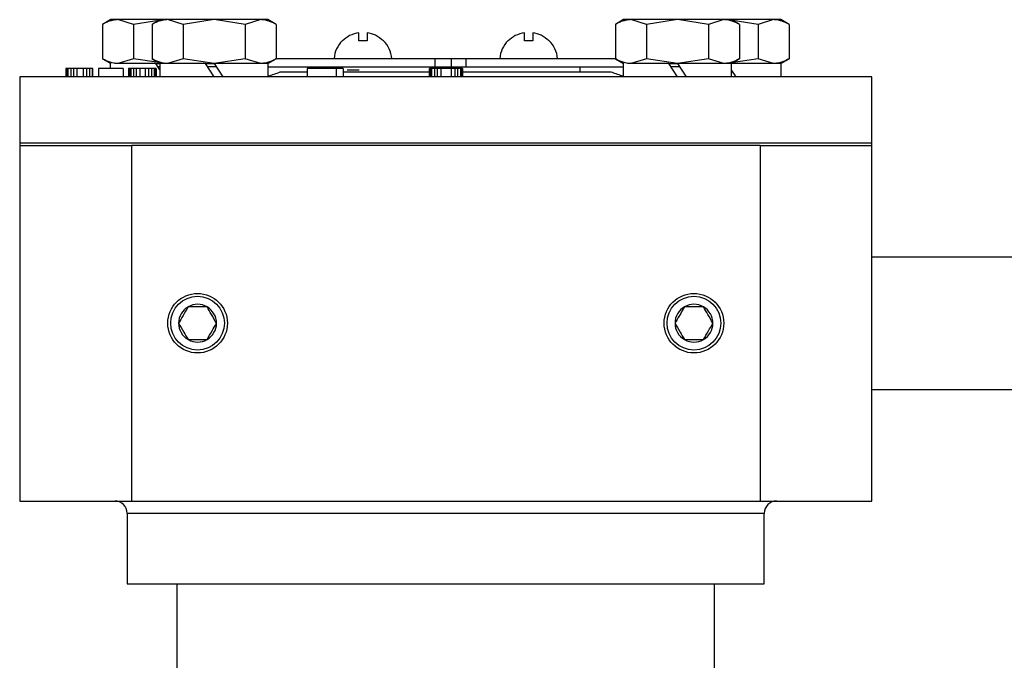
# Model space of a CAD drawing. Header units: millimetres. Extents: x 358 to 1311, y -31 to 892.
# Tile 28 of 30: x 897 to 1016, y 491 to 568. Entities that reach past the tile are written whole.
import ezdxf

# ---------------------------------------------------------------- set-up
doc = ezdxf.new("R2010")
doc.units = ezdxf.units.MM

msp = doc.modelspace()

# ---------------------------------------------------------------- linework, layer by layer
at = {"color": 7, "linetype": 'Continuous', "lineweight": 25}
for p, q in [((908.45, 568.37), (907.45, 567.78)), ((907.45, 567.78), (907.45, 563.65)), ((909.32, 568.37), (908.45, 568.37)), ((911.2, 567.78), (909.32, 568.37)), ((914.45, 568.37), (909.32, 568.37)), ((914.27, 568.26), (911.2, 567.78)), ((911.2, 567.78), (911.2, 563.65)), ((914.45, 568.37), (913.45, 567.78)), ((913.45, 567.78), (913.45, 563.65)), ((915.32, 568.37), (914.45, 568.37)), ((917.2, 567.78), (915.32, 568.37)), ((920.95, 568.37), (915.32, 568.37)), ((920.95, 568.37), (917.2, 567.78)), ((917.2, 567.78), (917.2, 563.65)), ((924.7, 567.78), (920.95, 568.37)), ((926.58, 568.37), (920.95, 568.37)), ((926.58, 568.37), (924.7, 567.78)), ((924.7, 567.78), (924.7, 563.65)), ((927.45, 568.37), (926.58, 568.37)), ((928.46, 567.78), (927.45, 568.37)), ((928.46, 567.78), (928.46, 563.65)), ((970.45, 568.37), (969.45, 567.78)), ((969.45, 567.78), (969.45, 563.65)), ((971.32, 568.37), (970.45, 568.37)), ((973.2, 567.78), (971.32, 568.37)), ((976.95, 568.37), (971.32, 568.37)), ((976.95, 568.37), (973.2, 567.78)), ((973.2, 567.78), (973.2, 563.65)), ((980.7, 567.78), (976.95, 568.37)), ((982.58, 568.37), (976.95, 568.37)), ((982.58, 568.37), (980.7, 567.78)), ((980.7, 567.78), (980.7, 563.65)), ((983.45, 568.37), (982.58, 568.37)), ((984.46, 567.78), (983.45, 568.37)), ((988.58, 568.37), (983.45, 568.37)), ((986.7, 567.78), (983.63, 568.26)), ((984.46, 567.78), (984.46, 563.65)), ((988.58, 568.37), (986.7, 567.78)), ((986.7, 567.78), (986.7, 563.65)), ((989.45, 568.37), (988.58, 568.37)), ((990.46, 567.78), (989.45, 568.37)), ((990.46, 567.78), (990.46, 563.65)), ((938.44, 565.8), (938.44, 566.79)), ((939.44, 566.79), (939.44, 565.8)), ((958.47, 565.8), (958.47, 566.79)), ((959.47, 566.79), (959.47, 565.8)), ((939.44, 565.8), (938.44, 565.8)), ((959.47, 565.8), (958.47, 565.8)), ((907.45, 563.65), (908.45, 563.07)), ((908.4, 563.07), (908.4, 562.47)), ((913.9, 563.07), (908.92, 563.07)), ((911.2, 563.65), (909.32, 563.07)), ((914.27, 563.17), (911.2, 563.65)), ((913.45, 563.65), (914.45, 563.07)), ((913.9, 563.07), (914.45, 563.07)), ((914.4, 562.3), (913.9, 563.07)), ((914.4, 563.07), (914.4, 561.47)), ((919.9, 563.07), (914.4, 563.07)), ((917.2, 563.65), (915.32, 563.07)), ((920.95, 563.07), (917.2, 563.65)), ((919.9, 563.07), (920.95, 563.07)), ((920.95, 561.47), (919.9, 563.07)), ((924.7, 563.65), (920.95, 563.07)), ((920.95, 563.07), (922, 561.47)), ((927.5, 563.07), (920.95, 563.07)), ((926.58, 563.07), (924.7, 563.65)), ((927.45, 563.07), (928.46, 563.65)), ((927.5, 561.47), (927.5, 563.07)), ((928.46, 563.67), (947.63, 563.67)), ((947.63, 563.67), (947.63, 562.67)), ((947.63, 563.67), (949.59, 563.67)), ((949.59, 563.67), (949.59, 562.67)), ((949.59, 563.67), (951.36, 563.67)), ((951.36, 563.67), (951.36, 562.67)), ((951.36, 563.67), (969.45, 563.67)), ((969.45, 563.65), (970.45, 563.07)), ((970.4, 563.07), (970.4, 561.47)), ((975.9, 563.07), (970.92, 563.07)), ((973.2, 563.65), (971.32, 563.07)), ((976.95, 563.07), (973.2, 563.65)), ((975.9, 563.07), (976.95, 563.07)), ((976.95, 561.47), (975.9, 563.07)), ((980.7, 563.65), (976.95, 563.07)), ((976.95, 563.07), (978, 561.47)), ((983.5, 563.07), (976.95, 563.07)), ((982.58, 563.07), (980.7, 563.65)), ((983.45, 563.07), (984.46, 563.65)), ((989.5, 563.07), (983.45, 563.07)), ((986.7, 563.65), (983.46, 563.14)), ((983.5, 561.47), (983.5, 563.07)), ((988.58, 563.07), (986.7, 563.65)), ((989.45, 563.07), (990.46, 563.65)), ((989.5, 561.47), (989.5, 563.07)), ((903.04, 562.47), (903.04, 561.47)), ((903.12, 562.47), (903.04, 562.47)), ((903.12, 562.47), (903.12, 561.47)), ((903.29, 562.47), (903.12, 562.47)), ((903.29, 562.47), (903.29, 561.47)), ((903.62, 562.47), (903.29, 562.47)), ((903.62, 562.47), (903.62, 561.47)), ((903.96, 562.47), (903.62, 562.47)), ((903.96, 562.47), (903.96, 561.47)), ((904.37, 562.47), (903.96, 562.47)), ((905.12, 562.47), (904.37, 562.47)), ((904.37, 562.47), (904.37, 561.47)), ((905.12, 562.47), (905.12, 561.47)), ((905.54, 562.47), (905.12, 562.47)), ((905.54, 562.47), (905.54, 561.47)), ((905.87, 562.47), (905.54, 562.47)), ((905.87, 562.47), (905.87, 561.47)), ((906.21, 562.47), (905.87, 562.47)), ((906.21, 562.47), (906.21, 561.47)), ((906.29, 562.47), (906.21, 562.47)), ((906.29, 561.47), (906.29, 562.47)), ((909.96, 562.47), (906.96, 562.47)), ((906.96, 562.47), (906.96, 561.47)), ((909.96, 562.47), (909.96, 561.47)), ((910.62, 562.47), (910.62, 561.47)), ((910.71, 562.47), (910.62, 562.47)), ((910.71, 562.47), (910.71, 561.47)), ((910.87, 562.47), (910.71, 562.47)), ((910.87, 562.47), (910.87, 561.47)), ((911.21, 562.47), (910.87, 562.47)), ((911.21, 562.47), (911.21, 561.47)), ((911.54, 562.47), (911.21, 562.47)), ((911.96, 562.47), (911.54, 562.47)), ((911.54, 562.47), (911.54, 561.47)), ((911.96, 562.47), (911.96, 561.47)), ((912.62, 562.47), (911.96, 562.47)), ((912.62, 562.47), (912.62, 561.47)), ((913.04, 562.47), (912.62, 562.47)), ((913.04, 562.47), (913.04, 561.47)), ((913.37, 562.47), (913.04, 562.47)), ((913.37, 562.47), (913.37, 561.47)), ((913.71, 562.47), (913.37, 562.47)), ((913.71, 562.47), (913.71, 561.47)), ((913.87, 562.47), (913.71, 562.47)), ((913.87, 562.47), (913.87, 561.47)), ((913.96, 562.47), (913.87, 562.47)), ((913.96, 562.47), (913.96, 561.47)), ((927.5, 562.67), (947.63, 562.67)), ((928.94, 562.07), (932.19, 562.07)), ((935.75, 562.47), (932.19, 562.47)), ((932.19, 562.47), (932.19, 561.47)), ((932.7, 562.67), (932.7, 562.47)), ((935.75, 561.47), (935.75, 562.47)), ((936.55, 562.47), (935.75, 562.47)), ((936.55, 562.47), (936.55, 561.47)), ((936.55, 562.07), (946.98, 562.07)), ((946.98, 561.47), (946.98, 562.47)), ((947.07, 562.47), (946.98, 562.47)), ((947.07, 562.47), (947.07, 561.47)), ((947.24, 562.47), (947.07, 562.47)), ((947.24, 562.47), (947.24, 561.47)), ((947.58, 562.47), (947.24, 562.47)), ((947.58, 562.47), (947.58, 561.47)), ((947.92, 562.47), (947.58, 562.47)), ((947.63, 562.67), (949.59, 562.67)), ((947.92, 562.47), (947.92, 561.47)), ((948.34, 562.47), (947.92, 562.47)), ((948.34, 562.47), (948.34, 561.47)), ((949.62, 562.47), (948.34, 562.47)), ((949.59, 562.67), (951.36, 562.67)), ((949.62, 562.47), (949.62, 561.47)), ((950.05, 562.47), (949.62, 562.47)), ((950.05, 562.47), (950.05, 561.47)), ((950.39, 562.47), (950.05, 562.47)), ((950.39, 562.47), (950.39, 561.47)), ((950.73, 562.47), (950.39, 562.47)), ((950.73, 562.47), (950.73, 561.47)), ((950.9, 562.47), (950.73, 562.47)), ((950.9, 562.47), (950.9, 561.47)), ((950.98, 562.47), (950.9, 562.47)), ((950.98, 562.47), (950.98, 561.47)), ((950.98, 562.07), (968.96, 562.07)), ((951.36, 562.67), (970.4, 562.67)), ((965.2, 562.07), (965.2, 562.67)), ((983.5, 562.23), (984, 561.47)), ((897.45, 561.47), (897.45, 553.47)), ((1000.45, 561.47), (897.45, 561.47)), ((1000.45, 553.47), (1000.45, 561.47)), ((897.45, 553.47), (897.45, 553.17)), ((897.45, 553.47), (1000.45, 553.47)), ((1000.45, 553.17), (1000.45, 553.47)), ((897.45, 553.17), (897.45, 510.17)), ((897.45, 553.17), (910.95, 553.17)), ((986.95, 553.17), (910.95, 553.17)), ((910.95, 553.17), (910.95, 510.17)), ((986.95, 553.17), (1000.45, 553.17)), ((986.95, 553.17), (986.95, 510.17)), ((1000.45, 510.17), (1000.45, 553.17)), ((1047.4, 539.67), (1000.45, 539.67)), ((1000.45, 523.67), (1047.4, 523.67)), ((897.45, 510.17), (910.95, 510.17)), ((910.95, 510.17), (986.95, 510.17)), ((986.95, 510.17), (1000.45, 510.17)), ((910.45, 508.67), (910.45, 500.17)), ((987.45, 500.17), (987.45, 508.67)), ((910.45, 500.17), (948.95, 500.17)), ((916.45, 500.17), (916.45, 489.17)), ((948.95, 500.17), (987.45, 500.17)), ((981.45, 489.17), (981.45, 500.17))]:
    msp.add_line(p, q, dxfattribs=at)
at = {"color": 8, "linetype": 'Continuous', "lineweight": 25}
for p, q in [((914.4, 562.67), (914.16, 562.67)), ((921.21, 562.67), (920.16, 562.67)), ((977.21, 562.67), (976.16, 562.67)), ((987.45, 508.67), (910.45, 508.67))]:
    msp.add_line(p, q, dxfattribs=at)
at = {"color": 7, "linetype": 'Continuous', "lineweight": 25}
for centre, radius in [((918.95, 531.67), 3.6), ((918.95, 531.67), 3.25), ((978.95, 531.67), 3.6), ((978.95, 531.67), 3.25)]:
    msp.add_circle(centre, radius, dxfattribs=at)
for centre, radius, start, end in [((938.94, 563.35), 3.51, 135.3738, 174.8891), ((938.94, 563.35), 3.51, 5.0983, 44.6631), ((958.97, 563.35), 3.51, 135.3738, 174.8891), ((958.97, 563.35), 3.51, 5.0983, 44.6631), ((926.33, 567.47), 6, 281.0139, 295.8419), ((971.58, 567.47), 6, 244.1581, 258.7033), ((918.95, 531.67), 2.29, 120, 180), ((918.95, 531.67), 2.29, 60, 120), ((918.95, 531.67), 2.29, 0, 60), ((978.95, 531.67), 2.29, 120, 180), ((978.95, 531.67), 2.29, 60, 120), ((978.95, 531.67), 2.29, 0, 60), ((918.95, 531.67), 2.29, 180, 240), ((918.95, 531.67), 2.29, 300, 0), ((978.95, 531.67), 2.29, 180, 240), ((978.95, 531.67), 2.29, 300, 0), ((918.95, 531.67), 2.29, 240, 300), ((978.95, 531.67), 2.29, 240, 300), ((908.95, 508.67), 1.5, 0, 90), ((988.95, 508.67), 1.5, 90, 180)]:
    msp.add_arc(centre, radius, start, end, dxfattribs=at)
for points, knots in [([(909.32, 568.37), (909.17, 568.36), (908.85, 568.34), (908.38, 568.22), (907.91, 568.04), (907.6, 567.87), (907.45, 567.78)], [0, 0, 0, 0, 0.246491, 0.494593, 0.746793, 1, 1, 1, 1]), ([(915.32, 568.37), (915.17, 568.36), (914.85, 568.34), (914.38, 568.22), (913.91, 568.04), (913.6, 567.87), (913.45, 567.78)], [0, 0, 0, 0, 0.2464911, 0.4945933, 0.7467931, 1, 1, 1, 1]), ([(928.46, 567.78), (928.38, 567.83), (928.15, 567.95), (927.77, 568.13), (927.3, 568.29), (926.9, 568.36), (926.66, 568.36), (926.58, 568.37)], [0, 0, 0, 0, 0.123598, 0.371248, 0.621014, 0.873301, 1, 1, 1, 1]), ([(971.32, 568.37), (971.17, 568.36), (970.85, 568.34), (970.38, 568.22), (969.91, 568.04), (969.6, 567.87), (969.45, 567.78)], [0, 0, 0, 0, 0.2464911, 0.4945933, 0.7467931, 1, 1, 1, 1]), ([(984.46, 567.78), (984.38, 567.83), (984.15, 567.95), (983.77, 568.13), (983.3, 568.29), (982.9, 568.36), (982.66, 568.36), (982.58, 568.37)], [0, 0, 0, 0, 0.123598, 0.371248, 0.621014, 0.873301, 1, 1, 1, 1]), ([(990.46, 567.78), (990.38, 567.83), (990.15, 567.95), (989.77, 568.13), (989.3, 568.29), (988.9, 568.36), (988.66, 568.36), (988.58, 568.37)], [0, 0, 0, 0, 0.123598, 0.371248, 0.621014, 0.873301, 1, 1, 1, 1]), ([(938.44, 566.79), (938.05, 566.7), (937.31, 566.53), (936.74, 566.03), (936.46, 565.8)], [0, 0, 0, 0, 0.521026, 1, 1, 1, 1]), ([(941.41, 565.8), (941.11, 566.05), (940.53, 566.54), (939.79, 566.71), (939.44, 566.79)], [0, 0, 0, 0, 0.521026, 1, 1, 1, 1]), ([(958.47, 566.79), (958.08, 566.7), (957.34, 566.53), (956.77, 566.03), (956.49, 565.8)], [0, 0, 0, 0, 0.521026, 1, 1, 1, 1]), ([(961.44, 565.8), (961.14, 566.05), (960.56, 566.54), (959.82, 566.71), (959.47, 566.79)], [0, 0, 0, 0, 0.521026, 1, 1, 1, 1]), ([(936.46, 565.8), (936.45, 565.8), (936.44, 565.82), (936.44, 565.82), (936.44, 565.82)], [0, 0, 0, 0, 0.499645, 1, 1, 1, 1]), ([(941.44, 565.82), (941.43, 565.82), (941.43, 565.82), (941.42, 565.8), (941.41, 565.8)], [0, 0, 0, 0, 0.498214, 1, 1, 1, 1]), ([(956.49, 565.8), (956.49, 565.8), (956.47, 565.82), (956.47, 565.82), (956.47, 565.82)], [0, 0, 0, 0, 0.499645, 1, 1, 1, 1]), ([(961.47, 565.82), (961.47, 565.82), (961.46, 565.82), (961.45, 565.8), (961.44, 565.8)], [0, 0, 0, 0, 0.498214, 1, 1, 1, 1]), ([(909.32, 563.07), (909.01, 563.09), (908.37, 563.15), (907.76, 563.48), (907.45, 563.65)], [0, 0, 0, 0, 0.494511, 1, 1, 1, 1]), ([(915.32, 563.07), (915.01, 563.09), (914.37, 563.15), (913.76, 563.48), (913.45, 563.65)], [0, 0, 0, 0, 0.494511, 1, 1, 1, 1]), ([(928.46, 563.65), (928.31, 563.56), (928, 563.4), (927.54, 563.21), (927.06, 563.09), (926.74, 563.07), (926.58, 563.07)], [0, 0, 0, 0, 0.2472686, 0.4953626, 0.746874, 1, 1, 1, 1]), ([(971.32, 563.07), (971.01, 563.09), (970.37, 563.15), (969.76, 563.48), (969.45, 563.65)], [0, 0, 0, 0, 0.494511, 1, 1, 1, 1]), ([(984.46, 563.65), (984.31, 563.56), (984, 563.4), (983.54, 563.21), (983.06, 563.09), (982.74, 563.07), (982.58, 563.07)], [0, 0, 0, 0, 0.2472686, 0.4953626, 0.746874, 1, 1, 1, 1]), ([(990.46, 563.65), (990.31, 563.56), (990, 563.4), (989.54, 563.21), (989.06, 563.09), (988.74, 563.07), (988.58, 563.07)], [0, 0, 0, 0, 0.2472686, 0.4953626, 0.746874, 1, 1, 1, 1]), ([(938.5, 562.27), (938.39, 562.27), (938.01, 562.27), (937.5, 562.27), (937.11, 562.27), (937.05, 562.27), (937.04, 562.27)], [0, 0, 0, 0, 0.156118, 0.521148, 0.886168, 1, 1, 1, 1]), ([(917.81, 533.65), (917.6, 533.29), (917.22, 532.63), (916.84, 531.97), (916.66, 531.67)], [0, 0, 0, 0, 0.534747, 1, 1, 1, 1]), ([(920.1, 533.65), (919.69, 533.65), (918.92, 533.65), (918.16, 533.65), (917.81, 533.65)], [0, 0, 0, 0, 0.534747, 1, 1, 1, 1]), ([(921.24, 531.67), (921.04, 532.02), (920.65, 532.68), (920.27, 533.34), (920.1, 533.65)], [0, 0, 0, 0, 0.534747, 1, 1, 1, 1]), ([(977.81, 533.65), (977.6, 533.29), (977.22, 532.63), (976.84, 531.97), (976.66, 531.67)], [0, 0, 0, 0, 0.534747, 1, 1, 1, 1]), ([(980.1, 533.65), (979.69, 533.65), (978.92, 533.65), (978.16, 533.65), (977.81, 533.65)], [0, 0, 0, 0, 0.534747, 1, 1, 1, 1]), ([(981.24, 531.67), (981.04, 532.02), (980.65, 532.68), (980.27, 533.34), (980.1, 533.65)], [0, 0, 0, 0, 0.534747, 1, 1, 1, 1]), ([(916.66, 531.67), (916.87, 531.31), (917.25, 530.65), (917.63, 529.99), (917.81, 529.68)], [0, 0, 0, 0, 0.534747, 1, 1, 1, 1]), ([(920.1, 529.68), (920.3, 530.04), (920.68, 530.7), (921.06, 531.36), (921.24, 531.67)], [0, 0, 0, 0, 0.534747, 1, 1, 1, 1]), ([(976.66, 531.67), (976.87, 531.31), (977.25, 530.65), (977.63, 529.99), (977.81, 529.68)], [0, 0, 0, 0, 0.534747, 1, 1, 1, 1]), ([(980.1, 529.68), (980.3, 530.04), (980.68, 530.7), (981.06, 531.36), (981.24, 531.67)], [0, 0, 0, 0, 0.534747, 1, 1, 1, 1]), ([(917.81, 529.68), (918.22, 529.68), (918.98, 529.68), (919.74, 529.68), (920.1, 529.68)], [0, 0, 0, 0, 0.534747, 1, 1, 1, 1]), ([(977.81, 529.68), (978.22, 529.68), (978.98, 529.68), (979.74, 529.68), (980.1, 529.68)], [0, 0, 0, 0, 0.534747, 1, 1, 1, 1])]:
    msp.add_open_spline(points, degree=3, knots=knots, dxfattribs=at)

doc.saveas('drawing.dxf')
